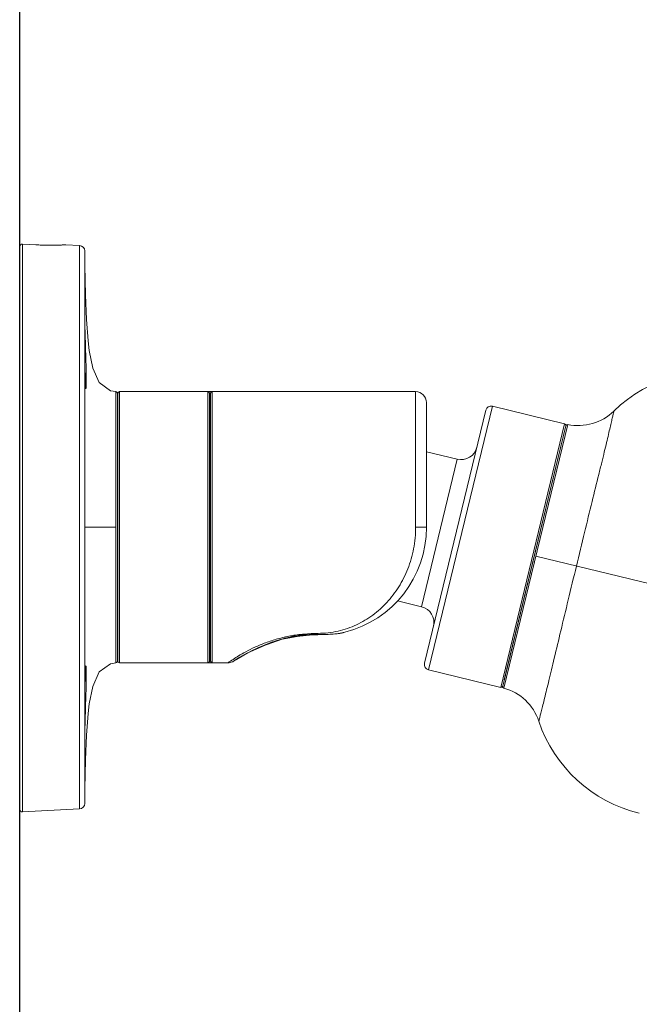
# Model space of a CAD drawing. Header units: inches. Extents: x 0 to 77643, y -44170 to 0.
# Tile 64 of 256: x 72821 to 72837, y -42394 to -42368. Entities that reach past the tile are written whole.
import ezdxf

# ---------------------------------------------------------------- set-up
doc = ezdxf.new("R2010")
doc.units = ezdxf.units.IN
doc.header["$MEASUREMENT"] = 0
doc.layers.get('0').update_dxf_attribs({"lineweight": 0})
doc.layers.add('p--elewacja', color=46, linetype='Continuous', lineweight=25)
doc.layers.add('p--elewacja cienka', color=251, linetype='Continuous', lineweight=0)

# ---------------------------------------------------------------- blocks, each defined once
blk = doc.blocks.new('kamera')
for p, q in [((0, 7.214), (0, -7.214)), ((0.418, 7.265), (0.073, 7.284)), ((0.073, 7.283), (0.073, -7.283)), ((1.539, 7.247), (1.183, 7.266)), ((1.539, -7.206), (1.539, 7.247)), ((1.671, 0.02), (1.671, 7.109)), ((1.673, 6.723), (1.671, 7.108)), ((1.671, 5.215), (1.671, 5.214)), ((1.671, 5.214), (1.671, 5.214)), ((1.671, 5.132), (1.671, 5.185)), ((1.671, 5.052), (1.671, 5.049)), ((1.671, 4.745), (1.671, 4.937)), ((1.671, 4.773), (1.671, 4.767)), ((1.671, 4.577), (1.671, 4.745)), ((1.672, 4.405), (1.671, 4.577)), ((1.672, 4.406), (1.678, 4.406)), ((1.673, 4.254), (1.673, 4.221)), ((1.677, 3.898), (1.678, 3.889)), ((1.671, 3.595), (1.671, -7.068)), ((2.468, 3.501), (2.468, -3.461)), ((2.522, 3.191), (2.507, 3.462)), ((2.507, 0.02), (2.507, 3.462)), ((2.522, -3.409), (2.522, 3.45)), ((2.563, 3.5), (2.563, -3.459)), ((4.83, 3.5), (2.563, 3.5)), ((4.83, -3.459), (4.83, 3.5)), ((4.83, 3.5), (5.032, 3.5)), ((4.871, 3.463), (4.872, 3.458)), ((4.872, -3.418), (4.872, 3.458)), ((4.899, 3.458), (4.872, 3.458)), ((4.899, 3.455), (4.899, -3.415)), ((4.941, 3.497), (4.941, -3.456)), ((5.039, 3.5), (4.996, 3.5)), ((10.161, 3.5), (5.039, 3.5)), ((10.161, 0.02), (10.161, 3.5)), ((4.892, 3.062), (4.892, -2.749)), ((4.899, 3.055), (4.892, 3.062)), ((10.439, 0.02), (10.439, 3.221)), ((12.13, 3.124), (10.491, -3.64)), ((12.13, 3.124), (13.983, 2.675)), ((11.961, 3.021), (10.389, -3.472)), ((12.345, -4.089), (13.983, 2.675)), ((14.014, 2.625), (12.395, -4.059)), ((12.424, -4.109), (14.063, 2.656)), ((12.434, -3.898), (14.014, 2.624)), ((11.228, 1.767), (10.439, 1.958)), ((10.311, -2.021), (11.228, 1.767)), ((2.468, 0.02), (1.671, 0.02)), ((2.507, 0.02), (2.507, -0.089)), ((10.161, 0.02), (10.439, 0.02)), ((2.507, -3.421), (2.507, -0.089)), ((13.243, -0.726), (17.472, -1.75)), ((10.311, -2.021), (9.697, -1.872)), ((4.892, -2.749), (4.899, -2.746)), ((6.948, -2.803), (7.517, -2.741)), ((7.517, -2.741), (7.517, -2.733)), ((7.655, -2.703), (7.655, -2.74)), ((4.872, -2.886), (4.874, -2.862)), ((4.899, -2.886), (4.872, -2.886)), ((5.857, -3.201), (6.279, -3.011)), ((6.843, -2.834), (6.948, -2.803)), ((2.522, -3.151), (2.507, -3.421)), ((4.873, -3.079), (4.872, -3.058)), ((4.872, -3.058), (4.899, -3.058)), ((5.56, -3.371), (5.857, -3.201)), ((4.83, -3.459), (2.563, -3.459)), ((5.031, -3.459), (4.83, -3.459)), ((4.871, -3.421), (4.872, -3.417)), ((4.872, -3.417), (4.899, -3.417)), ((5.502, -3.408), (5.456, -3.437)), ((5.456, -3.437), (5.467, -3.431)), ((5.458, -3.436), (5.456, -3.437)), ((5.515, -3.399), (5.466, -3.431)), ((5.516, -3.4), (5.56, -3.371)), ((10.491, -3.64), (12.345, -4.089)), ((1.673, -4.365), (1.678, -4.366)), ((1.671, -4.765), (1.671, -4.573)), ((1.671, -4.951), (1.671, -4.765)), ((1.671, -5.084), (1.671, -4.951)), ((1.671, -5.123), (1.671, -5.084)), ((1.671, -5.164), (1.671, -5.123)), ((1.671, -5.18), (1.671, -5.164)), ((1.671, -5.177), (1.671, -5.178)), ((1.671, -5.178), (1.671, -5.179)), ((1.671, -7.051), (1.671, -5.19)), ((1.539, -7.206), (0.073, -7.283))]:
    blk.add_line(p, q)
for points in [[(2.468, 3.501), (2.331, 3.522), (2.042, 3.733), (1.878, 4.104), (1.786, 4.553), (1.755, 4.802), (1.712, 5.352), (1.686, 5.985), (1.673, 6.723)], [(1.671, 5.185), (1.671, 5.212), (1.671, 5.221), (1.672, 5.227), (1.672, 5.23)], [(1.671, 4.937), (1.671, 5.103), (1.671, 5.132)], [(1.691, 3.595), (1.691, 3.597), (1.69, 3.609), (1.688, 3.63), (1.685, 3.661), (1.683, 3.703), (1.681, 3.757), (1.679, 3.824), (1.677, 3.908), (1.675, 4.009), (1.674, 4.13), (1.673, 4.274), (1.672, 4.405)], [(4.929, 3.496), (4.91, 3.484), (4.899, 3.458), (4.899, 3.455)], [(4.95, 3.499), (4.943, 3.498), (4.929, 3.496)], [(4.996, 3.5), (4.969, 3.499), (4.95, 3.499)], [(5.467, -3.431), (5.488, -3.417), (5.648, -3.318), (5.981, -3.138), (6.208, -3.036), (6.732, -2.854), (7.269, -2.754), (7.517, -2.741)], [(7.517, -2.741), (7.559, -2.741), (7.615, -2.741), (7.655, -2.74)], [(7.558, -2.741), (7.615, -2.741), (7.655, -2.74)], [(7.655, -2.74), (7.906, -2.735), (8.147, -2.715), (8.347, -2.676)], [(1.671, -7.068), (1.673, -6.682), (1.686, -5.944), (1.712, -5.312), (1.755, -4.761), (1.786, -4.512), (1.878, -4.063), (2.042, -3.693), (2.331, -3.481), (2.468, -3.46)], [(4.899, -3.415), (4.899, -3.418), (4.91, -3.443), (4.929, -3.455)], [(4.929, -3.455), (4.943, -3.458), (4.95, -3.458)], [(4.95, -3.458), (4.969, -3.459), (4.997, -3.459), (5.031, -3.459), (5.348, -3.459)], [(1.675, -4.004), (1.677, -3.879), (1.679, -3.797), (1.681, -3.729), (1.683, -3.674), (1.684, -3.651), (1.686, -3.613), (1.688, -3.585), (1.69, -3.566), (1.691, -3.555)], [(1.671, -4.573), (1.672, -4.416), (1.672, -4.364)], [(1.672, -5.19), (1.672, -5.189), (1.671, -5.185), (1.671, -5.18)]]:
    blk.add_lwpolyline(points)
for centre, radius, start, end in [((1.531, 7.108), 0.139, 0.262, 86.9918), ((118.204, 4.925), 116.534, 180.07798, 180.25587), ((57.575, 4.663), 55.904, 180.2644, 180.4193), ((17.772, 0.402), 3.621, 76.3863, 134.139), ((3.815, 3.785), 2.133, 183.3247, 183.4891), ((2.466, 3.46), 0.0418, 2.9178, 86.5845), ((2.563, 3.458), 0.0418, 90, 180), ((4.83, 3.458), 0.0418, 6.0528, 90), ((4.941, 3.455), 0.0417, 135.7179, 179.9775), ((4.941, 3.455), 0.0415, 132.4027, 135.726), ((4.941, 3.455), 0.0418, 90.0489, 132.4098), ((10.161, 3.221), 0.278, 359.9979, 89.9985), ((4.941, 3.111), 0.0696, 179.9975, 225), ((12.097, 2.988), 0.139, 76.3863, 166.3863), ((14.333, 3.945), 1.317, 258.1339, 314.139), ((13.973, 2.634), 0.0418, 346.3863, 76.3863), ((14.054, 2.615), 0.0417, 78.5134, 167.0037), ((11.326, 2.173), 0.418, 256.3863, 346.3834), ((7.655, 0.02), 2.784, 284.3975, 0), ((10.213, -2.427), 0.418, 346.3891, 76.3863), ((5.016, -2.83), 0.144, 144.1235, 179.974), ((5.03, -2.846), 0.168, 140.7327, 144.8759), ((7.519, -5.419), 2.686, 94.3399, 95.8792), ((7.527, -5.532), 2.799, 90.2053, 94.3247), ((7.66, -39.858), 37.125, 90.0075, 90.221), ((5.011, -2.886), 0.14, 158.0944, 170.1136), ((5.011, -2.887), 0.14, 143.2965, 158.0375), ((8.096, -7.455), 4.808, 112.7555, 113.7156), ((7.704, -6.317), 3.604, 105.3011, 106.3104), ((5.011, -3.07), 0.139, 179.9956, 216.7824), ((5.014, -3.065), 0.217, 229.058, 237.9314), ((8.056, -7.373), 4.717, 117.3676, 120.5856), ((8.038, -7.343), 4.682, 115.4863, 117.3418), ((8.142, -7.561), 4.923, 113.7152, 115.4885), ((2.466, -3.419), 0.0418, 273.4155, 357.0817), ((2.563, -3.417), 0.0418, 180, 270), ((4.83, -3.418), 0.0418, 269.9515, 355.3564), ((4.941, -3.415), 0.0417, 180.0335, 224.0279), ((4.941, -3.415), 0.0415, 224.0181, 226.0809), ((4.941, -3.415), 0.0418, 226.079, 270.0151), ((7.865, -6.967), 4.318, 123.6126, 125.6695), ((8.544, -8.16), 5.643, 121.5738, 122.6301), ((7.967, -7.224), 4.544, 120.5743, 121.5517), ((10.524, -3.505), 0.139, 166.3863, 256.3863), ((43.032, -4.527), 41.361, 179.2766, 179.7754), ((12.355, -4.048), 0.0418, 256.3863, 346.3863), ((12.436, -4.069), 0.0417, 165.7818, 254.259), ((12.075, -5.378), 1.317, 18.6335, 74.6393), ((103.515, -4.842), 101.844, 179.73144, 179.9347), ((16.754, -3.801), 3.621, 198.6335, 256.3863), ((1.531, -7.067), 0.139, 273.0082, 359.7381), ((0.07, -7.214), 0.0696, 180, 273)]:
    blk.add_arc(centre, radius, start, end)
for points, knots in [([(0, 7.214), (0, 7.231), (0.015, 7.269), (0.052, 7.284), (0.07, 7.284)], [0, 0, 0, 0, 0.500104, 1, 1, 1, 1]), ([(1.183, 7.266), (1.183, 7.266), (1.181, 7.265), (1.179, 7.266), (1.174, 7.265), (1.168, 7.265), (1.16, 7.264), (1.145, 7.264), (1.123, 7.263), (1.091, 7.261), (1.052, 7.26), (1.007, 7.258), (0.937, 7.257), (0.837, 7.255), (0.707, 7.256), (0.565, 7.259), (0.467, 7.263), (0.418, 7.265)], [0, 0, 0, 0, 0.001203, 0.004813, 0.01083, 0.019237, 0.030006, 0.043107, 0.076193, 0.118185, 0.168649, 0.227122, 0.293024, 0.444552, 0.617382, 0.804993, 1, 1, 1, 1]), ([(1.673, 5.216), (1.673, 5.223), (1.672, 5.251), (1.671, 5.222), (1.671, 5.215)], [0, 0, 0, 0, 0.484274, 1, 1, 1, 1]), ([(1.671, 5.214), (1.671, 5.205), (1.671, 5.151), (1.671, 5.097), (1.671, 5.052)], [0, 0, 0, 0, 0.164717, 1, 1, 1, 1]), ([(1.697, 4.407), (1.691, 4.58), (1.684, 4.814), (1.677, 5.084), (1.674, 5.181), (1.673, 5.216)], [0, 0, 0, 0, 0.640157, 0.869015, 1, 1, 1, 1]), ([(1.671, 5.049), (1.671, 5.029), (1.671, 4.937), (1.671, 4.845), (1.671, 4.773)], [0, 0, 0, 0, 0.216679, 1, 1, 1, 1]), ([(1.678, 4.406), (1.68, 4.406), (1.687, 4.407), (1.693, 4.407), (1.697, 4.407)], [0, 0, 0, 0, 0.378806, 1, 1, 1, 1]), ([(1.702, 3.59), (1.704, 3.603), (1.706, 3.638), (1.709, 3.7), (1.71, 3.783), (1.71, 3.928), (1.705, 4.138), (1.7, 4.314), (1.697, 4.407)], [0, 0, 0, 0, 0.049478, 0.126467, 0.229248, 0.354323, 0.657281, 1, 1, 1, 1]), ([(1.673, 4.221), (1.673, 4.192), (1.674, 4.085), (1.676, 3.977), (1.677, 3.898)], [0, 0, 0, 0, 0.26731, 1, 1, 1, 1]), ([(1.678, 3.889), (1.678, 3.866), (1.68, 3.79), (1.682, 3.715), (1.685, 3.662)], [0, 0, 0, 0, 0.298415, 1, 1, 1, 1]), ([(1.686, 3.656), (1.687, 3.64), (1.688, 3.615), (1.691, 3.591), (1.693, 3.581)], [0, 0, 0, 0, 0.626421, 1, 1, 1, 1]), ([(1.693, 3.581), (1.693, 3.58), (1.694, 3.578), (1.695, 3.575), (1.696, 3.573), (1.698, 3.574), (1.699, 3.576), (1.7, 3.579), (1.701, 3.584), (1.702, 3.588), (1.702, 3.59)], [0, 0, 0, 0, 0.159792, 0.267345, 0.327489, 0.370692, 0.450193, 0.580177, 0.763231, 1, 1, 1, 1]), ([(5.039, 3.5), (5.032, 3.5), (5.02, 3.5), (5.002, 3.5), (4.985, 3.499), (4.97, 3.499), (4.958, 3.499), (4.95, 3.499), (4.946, 3.498), (4.943, 3.498), (4.942, 3.498), (4.941, 3.497), (4.941, 3.497)], [0, 0, 0, 0, 0.195645, 0.383867, 0.5566, 0.707437, 0.830987, 0.922596, 0.955203, 0.978653, 0.993302, 1, 1, 1, 1]), ([(15.25, 3), (15.25, 3.001), (15.249, 2.993), (15.248, 2.99), (15.245, 2.977), (15.24, 2.958), (15.233, 2.927), (15.224, 2.888), (15.208, 2.821), (15.184, 2.717), (15.149, 2.57), (15.108, 2.392), (15.059, 2.184), (15.001, 1.944), (14.935, 1.671), (14.83, 1.246), (14.682, 0.648), (14.49, -0.137), (14.357, -0.69), (14.287, -0.979)], [0, 0, 0, 0, 0.001123, 0.002518, 0.004461, 0.009971, 0.017609, 0.027329, 0.03908, 0.068474, 0.105444, 0.149917, 0.201992, 0.262193, 0.330953, 0.407861, 0.582717, 0.782195, 1, 1, 1, 1]), ([(10.161, 0.02), (10.161, -0.164), (10.127, -0.529), (9.977, -1.048), (9.744, -1.514), (9.438, -1.916), (9.072, -2.246), (8.647, -2.499), (8.17, -2.664), (7.828, -2.703), (7.655, -2.703)], [0, 0, 0, 0, 0.134768, 0.266202, 0.392668, 0.514236, 0.632807, 0.751349, 0.873308, 1, 1, 1, 1]), ([(14.287, -0.979), (14.217, -1.268), (14.082, -1.821), (13.894, -2.607), (13.752, -3.206), (13.65, -3.632), (13.585, -3.905), (13.526, -4.145), (13.475, -4.352), (13.43, -4.529), (13.398, -4.657), (13.376, -4.745), (13.362, -4.8), (13.35, -4.846), (13.341, -4.885), (13.333, -4.915), (13.328, -4.935), (13.326, -4.947), (13.324, -4.953), (13.324, -4.956), (13.323, -4.958)], [0, 0, 0, 0, 0.217805, 0.417283, 0.592139, 0.669047, 0.737807, 0.798008, 0.850083, 0.894556, 0.931526, 0.947187, 0.96092, 0.972671, 0.982391, 0.990029, 0.995539, 0.997482, 0.998877, 1, 1, 1, 1]), ([(4.892, -2.749), (4.889, -2.755), (4.877, -2.781), (4.872, -2.809), (4.872, -2.83)], [0, 0, 0, 0, 0.247024, 1, 1, 1, 1]), ([(7.655, -2.703), (7.536, -2.703), (7.3, -2.714), (6.953, -2.763), (6.623, -2.839), (6.318, -2.938), (6.046, -3.05), (5.815, -3.165), (5.628, -3.272), (5.521, -3.34), (5.475, -3.371)], [0, 0, 0, 0, 0.154227, 0.306226, 0.4536, 0.593205, 0.721664, 0.834746, 0.928661, 1, 1, 1, 1]), ([(7.244, -2.747), (7.201, -2.752), (7.036, -2.773), (6.873, -2.808), (6.753, -2.841)], [0, 0, 0, 0, 0.256022, 1, 1, 1, 1]), ([(8.347, -2.676), (8.291, -2.69), (8.177, -2.712), (8.004, -2.727), (7.829, -2.733), (7.713, -2.732), (7.655, -2.733)], [0, 0, 0, 0, 0.249666, 0.499566, 0.749707, 1, 1, 1, 1]), ([(6.692, -2.858), (6.651, -2.87), (6.497, -2.918), (6.346, -2.975), (6.236, -3.021)], [0, 0, 0, 0, 0.263214, 1, 1, 1, 1]), ([(1.697, -4.366), (1.698, -4.32), (1.701, -4.228), (1.705, -4.094), (1.708, -3.968), (1.71, -3.852), (1.71, -3.752), (1.709, -3.678), (1.708, -3.628), (1.706, -3.599), (1.705, -3.575), (1.703, -3.558), (1.702, -3.547), (1.701, -3.542), (1.7, -3.537), (1.699, -3.535), (1.698, -3.533), (1.696, -3.533), (1.695, -3.535), (1.694, -3.538), (1.693, -3.543), (1.691, -3.552), (1.689, -3.567), (1.687, -3.589), (1.685, -3.617), (1.684, -3.65), (1.682, -3.688), (1.681, -3.731), (1.679, -3.796), (1.677, -3.888), (1.675, -3.964), (1.675, -4.004)], [0, 0, 0, 0, 0.10654, 0.210068, 0.307817, 0.396799, 0.474378, 0.538989, 0.565663, 0.588265, 0.606746, 0.621049, 0.626599, 0.631062, 0.634429, 0.636711, 0.638005, 0.638867, 0.640412, 0.64298, 0.646629, 0.651364, 0.664058, 0.680966, 0.702062, 0.727372, 0.756772, 0.789793, 0.825934, 0.907193, 1, 1, 1, 1]), ([(4.941, -3.456), (4.941, -3.457), (4.942, -3.457), (4.943, -3.457), (4.946, -3.458), (4.95, -3.458), (4.959, -3.458), (4.97, -3.459), (4.985, -3.459), (5.002, -3.459), (5.02, -3.459), (5.032, -3.459), (5.039, -3.459)], [0, 0, 0, 0, 0.006614, 0.021341, 0.044951, 0.0777, 0.169467, 0.293085, 0.443908, 0.616533, 0.804566, 1, 1, 1, 1]), ([(1.673, -5.172), (1.675, -5.135), (1.677, -5.037), (1.684, -4.768), (1.691, -4.536), (1.697, -4.366)], [0, 0, 0, 0, 0.136505, 0.366041, 1, 1, 1, 1]), ([(1.678, -4.366), (1.68, -4.366), (1.687, -4.366), (1.693, -4.366), (1.697, -4.366)], [0, 0, 0, 0, 0.378806, 1, 1, 1, 1]), ([(1.671, -4.726), (1.671, -4.823), (1.671, -4.973), (1.671, -5.123), (1.671, -5.177)], [0, 0, 0, 0, 0.644968, 1, 1, 1, 1]), ([(1.671, -5.179), (1.671, -5.184), (1.672, -5.209), (1.673, -5.18), (1.673, -5.172)], [0, 0, 0, 0, 0.414852, 1, 1, 1, 1])]:
    blk.add_open_spline(points, degree=3, knots=knots)
for points in [[(0.07, 7.284), (0.071, 7.284), (0.072, 7.284), (0.073, 7.284)], [(4.899, -3.141), (4.886, -3.123), (4.877, -3.101), (4.873, -3.079)], [(5.348, -3.459), (5.384, -3.459), (5.422, -3.451), (5.456, -3.437)]]:
    blk.add_open_spline(points, degree=3)

msp = doc.modelspace()

# ---------------------------------------------------------------- linework, layer by layer
at = {"layer": 'p--elewacja', "ltscale": 35}
msp.add_line((72820.87132, -42669.35249), (72820.87132, -42362.55249), dxfattribs=at)

# ---------------------------------------------------------------- block references
at = {"layer": 'p--elewacja cienka', "linetype": 'Continuous', "ltscale": 12}
msp.add_blockref('kamera', (72820.87132, -42381.35262), dxfattribs=at)

doc.saveas('drawing.dxf')
